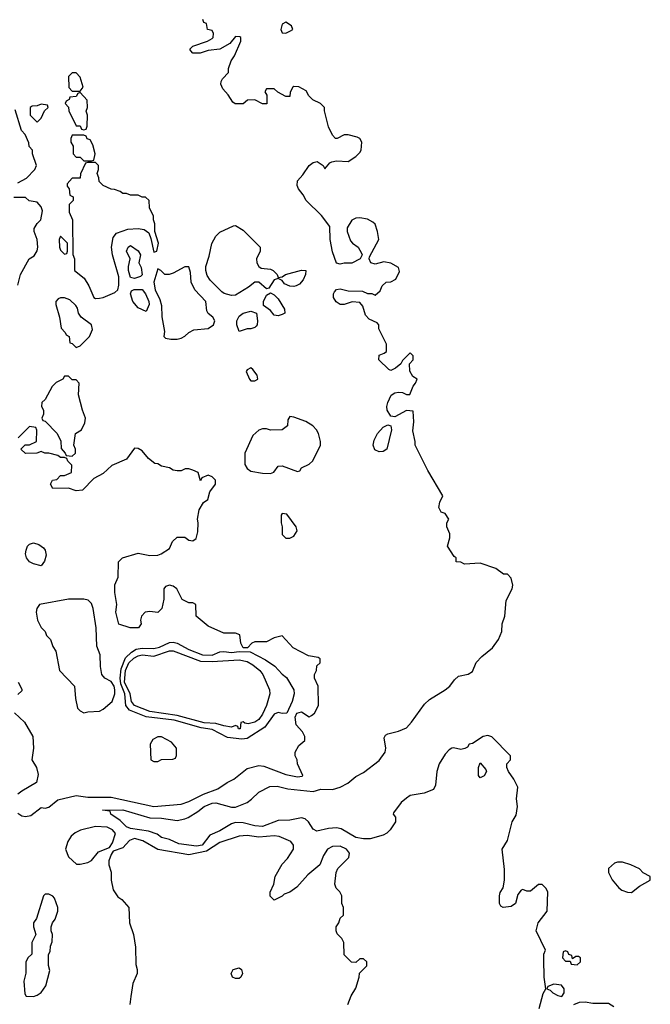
# Model space of a CAD drawing. Header units: inches. Extents: x 2792272 to 2951639, y 860504 to 1033803.
# Tile 19 of 209: x 2930719 to 2933966, y 892631 to 897701. Entities that reach past the tile are written whole.
import ezdxf

# ---------------------------------------------------------------- set-up
doc = ezdxf.new("R2010")
doc.units = ezdxf.units.IN
doc.header["$MEASUREMENT"] = 0
doc.layers.add('C9839', color=7, linetype='Continuous')

msp = doc.modelspace()

# ---------------------------------------------------------------- linework, layer by layer
at = {"layer": 'C9839', "color": 4}
for points, elevation in [([(2933394, 892610), (2933413.6, 892686.4), (2933428, 892710), (2933419, 892770), (2933418, 892862), (2933418, 892890), (2933426, 892910), (2933378, 893010), (2933388.7, 893050), (2933435.3, 893110), (2933438, 893210), (2933428.9, 893228.9), (2933410, 893248), (2933390, 893248.7), (2933350, 893214), (2933330, 893214), (2933310, 893222), (2933301, 893219), (2933283.5, 893196.5), (2933271.3, 893150), (2933250, 893135.3), (2933208.9, 893128.9), (2933196.4, 893136.4), (2933189, 893150), (2933189, 893190), (2933193.6, 893206.4), (2933209.1, 893230.9), (2933215.1, 893270), (2933215.5, 893324.5), (2933204, 893430), (2933230, 893474), (2933255.3, 893570), (2933274.6, 893605.4), (2933282, 893650), (2933278, 893690), (2933284, 893750), (2933264, 893790), (2933235.3, 893830), (2933228, 893850), (2933228, 893870), (2933246, 893890), (2933246, 893910), (2933150, 894009.2), (2933130, 894015.1), (2933104.7, 894010), (2933050, 893974), (2933034, 893970), (2933024.7, 893955.3), (2933011.3, 893948.7), (2932990, 893944), (2932952.5, 893952.5), (2932944.7, 893950), (2932930, 893941.2), (2932910, 893919.3), (2932879.1, 893870), (2932867.7, 893830), (2932861, 893759), (2932850, 893738), (2932801.4, 893718.6), (2932730, 893706), (2932710, 893692.7), (2932684, 893670), (2932643.6, 893616.4), (2932642, 893610), (2932654, 893594), (2932654.8, 893570), (2932627.3, 893530), (2932610, 893512.7), (2932590, 893502), (2932523.3, 893483.3), (2932490, 893482.4), (2932449.7, 893489.7), (2932374.9, 893534.9), (2932350, 893539.6), (2932310, 893536.9), (2932250, 893522.9), (2932230, 893532.7), (2932207, 893570), (2932190, 893587), (2932170, 893591.6), (2932110, 893579.5), (2932050, 893578.4), (2931970, 893546), (2931930, 893549.7), (2931870, 893566), (2931830, 893567.6), (2931810, 893560.7), (2931750, 893523.6), (2931698, 893502), (2931659.1, 893450), (2931630, 893444.7), (2931538, 893458), (2931490, 893479), (2931450, 893489.4), (2931426.8, 893506.8), (2931383.3, 893523.3), (2931290, 893536.2), (2931270, 893545.1), (2931237.2, 893577.2), (2931188, 893610), (2931186, 893626), (2931146, 893630), (2931250, 893632.9), (2931390, 893591.8), (2931450, 893590.3), (2931530, 893578.4), (2931570, 893586), (2931586.5, 893593.5), (2931636.9, 893623.1), (2931670, 893650.4), (2931710, 893666.7), (2931730, 893668.4), (2931810, 893646.8), (2931830, 893646.8), (2931890, 893670.7), (2931913.3, 893686.7), (2931950, 893724), (2932008, 893752), (2932045.8, 893754.2), (2932100.3, 893740.3), (2932230, 893727.2), (2932270, 893738.4), (2932330, 893737.6), (2932369, 893750), (2932409, 893770), (2932450, 893804), (2932490, 893824), (2932570, 893887.3), (2932600.7, 893930), (2932605.1, 893950), (2932596.4, 894003.6), (2932603.1, 894016.9), (2932615.3, 894024.7), (2932670, 894037.3), (2932710, 894055.5), (2932736.2, 894083.8), (2932804.1, 894175.9), (2932830, 894200.5), (2932909.2, 894250), (2932933.2, 894270), (2932957.2, 894302.8), (2932979, 894321), (2933029, 894331), (2933050, 894344.7), (2933069, 894391), (2933098, 894422), (2933152.9, 894467.1), (2933184, 894510), (2933202, 894550), (2933204, 894590), (2933217.2, 894630), (2933224, 894710), (2933254, 894770), (2933259, 894790), (2933250, 894826), (2933230, 894846), (2933210, 894846), (2933170, 894875.3), (2933090, 894902), (2933010, 894898), (2932990, 894908), (2932966, 894910), (2932966, 894930), (2932956.4, 894936.4), (2932922, 894990), (2932933.6, 895033.6), (2932934, 895054), (2932918, 895090), (2932918, 895110), (2932928, 895130), (2932910, 895158), (2932890, 895166), (2932878, 895190), (2932883.1, 895216.9), (2932898, 895250), (2932820.2, 895380.2), (2932755.3, 895510), (2932755.3, 895530), (2932744, 895584), (2932748.7, 895630), (2932746, 895686), (2932710, 895688.7), (2932650, 895656), (2932630, 895659), (2932612, 895690), (2932609.5, 895710), (2932614, 895730), (2932631.8, 895768.2), (2932650, 895780.7), (2932670, 895784), (2932690, 895781), (2932710, 895771.3), (2932728, 895772), (2932745.2, 895814.8), (2932758, 895830), (2932766, 895850), (2932743.1, 895863.1), (2932728.4, 895891.6), (2932726, 895930), (2932746, 895950), (2932746, 895970), (2932730, 895986), (2932690, 895946), (2932682, 895930), (2932653.7, 895906.3), (2932630, 895895.3), (2932620.2, 895900.2), (2932568.7, 895950), (2932570, 895974), (2932596.4, 895983.6), (2932607.3, 895992.7), (2932608, 896030), (2932568, 896110), (2932568, 896130), (2932560.4, 896140.4), (2932519, 896159), (2932499.3, 896179.3), (2932486.8, 896226.8), (2932470, 896245.2), (2932430.7, 896249.3), (2932390, 896234), (2932370, 896235.3), (2932348.9, 896248.9), (2932335.3, 896270), (2932335.3, 896290), (2932340.2, 896299.8), (2932350, 896311.3), (2932370, 896316), (2932410, 896304.7), (2932483.6, 896303.6), (2932510, 896292), (2932531.6, 896291.6), (2932550, 896282), (2932574.6, 896305.4), (2932586, 896330), (2932606, 896350), (2932630, 896352), (2932655.3, 896364.7), (2932674.6, 896405.4), (2932670, 896426), (2932630, 896448), (2932594.6, 896454.6), (2932550, 896442), (2932528, 896450), (2932518, 896470), (2932520.4, 896479.6), (2932568, 896570), (2932562, 896610), (2932548.9, 896648.9), (2932538, 896658), (2932510, 896674), (2932470, 896681.2), (2932450, 896679), (2932430, 896668.7), (2932404.7, 896630), (2932404.7, 896610), (2932422, 896562), (2932432, 896550), (2932462, 896530), (2932479.6, 896499.6), (2932482, 896490), (2932472, 896470), (2932430, 896448), (2932390, 896448), (2932370, 896442), (2932350, 896448), (2932330, 896506), (2932317.2, 896570), (2932316.4, 896636.4), (2932272.9, 896692.9), (2932194, 896770), (2932179.5, 896799.5), (2932154, 896830), (2932147.2, 896847.2), (2932150, 896871.3), (2932178, 896902), (2932209, 896950), (2932230, 896966), (2932250.7, 896970.7), (2932282, 896950), (2932290, 896934), (2932315.3, 896964.7), (2932326, 896970), (2932350, 896974.8), (2932410, 896971), (2932450, 896996), (2932470, 897018), (2932477.2, 897030), (2932481.2, 897070), (2932470, 897088.7), (2932456.5, 897096.5), (2932410, 897108), (2932390, 897108), (2932354, 897090), (2932346, 897090), (2932330, 897106), (2932309.4, 897149.4), (2932288.7, 897231.3), (2932288, 897250), (2932268, 897270), (2932229.3, 897289.3), (2932208, 897310), (2932194.6, 897334.6), (2932156.4, 897356.4), (2932130, 897358), (2932125.4, 897354.6), (2932112.7, 897327.3), (2932110, 897306), (2932090, 897306), (2932048.4, 897328.4), (2932030, 897346), (2931990, 897346), (2931982, 897330), (2931992, 897312), (2931992, 897268), (2931970, 897268.7), (2931930, 897288), (2931892.7, 897287.3), (2931870, 897268), (2931828, 897268), (2931816.4, 897276.4), (2931793.6, 897313.6), (2931764.7, 897344.7), (2931755.3, 897370), (2931756.4, 897383.6), (2931763.1, 897396.9), (2931795.3, 897430), (2931795.3, 897450), (2931808.7, 897490), (2931824.7, 897515.3), (2931858, 897590), (2931858, 897610), (2931853.6, 897613.6), (2931830, 897615.3), (2931802, 897578), (2931750, 897549.2), (2931690, 897542), (2931649.1, 897529.1), (2931610, 897528.7), (2931600.2, 897540.2), (2931595.3, 897550), (2931610, 897564.7), (2931686, 897590), (2931710, 897604.7), (2931715.3, 897610), (2931718, 897630), (2931710, 897646), (2931686, 897650), (2931682, 897682), (2931667.3, 897687.3), (2931662, 897702)], 4), ([(2930710, 896862), (2930754.6, 896885.4), (2930798, 896930), (2930806, 896950), (2930786, 897010), (2930786, 897030), (2930768.4, 897048.4), (2930767.3, 897067.3), (2930748, 897110), (2930728, 897130), (2930696.4, 897236.4)], 8), ([(2930710, 896334), (2930724, 896390), (2930768, 896470), (2930794.6, 896485.4), (2930809.1, 896510.9), (2930812.7, 896530), (2930809, 896570), (2930794, 896610), (2930794.6, 896625.4), (2930810, 896652), (2930828.9, 896671.1), (2930836.5, 896716.5), (2930830, 896738), (2930810, 896762), (2930768.4, 896768.4), (2930750, 896786), (2930690, 896786)], 8), ([(2930710, 893616), (2930730, 893601), (2930750, 893598.8), (2930777, 893603), (2930830, 893644.7), (2930850, 893641), (2930870, 893646.8), (2930916.6, 893683.4), (2931010, 893706), (2931070, 893697.8), (2931190, 893697), (2931410, 893650.4), (2931550, 893661.6), (2931590, 893675.5), (2931666, 893714), (2931740.1, 893739.9), (2931786.8, 893773.2), (2931822, 893790), (2931890, 893844.7), (2931950, 893861), (2931976.8, 893856.8), (2932090, 893814.8), (2932150, 893802.8), (2932173.6, 893806.4), (2932178, 893810), (2932148.9, 893868.9), (2932148, 893890), (2932138, 893910), (2932138, 893930), (2932156.4, 893963.6), (2932188, 893990), (2932188, 894010), (2932174.6, 894034.6), (2932142, 894070), (2932138, 894110), (2932146, 894130), (2932170, 894138), (2932210, 894112), (2932222, 894118), (2932238, 894130), (2932258, 894170), (2932255.3, 894270), (2932238, 894310), (2932238, 894330), (2932248, 894350), (2932250, 894374), (2932266, 894390), (2932266, 894410), (2932256.4, 894416.4), (2932205.6, 894425.6), (2932126.6, 894466.6), (2932070, 894528), (2932030, 894518), (2931990, 894498), (2931930, 894498), (2931914, 894490), (2931892.7, 894467.3), (2931870, 894466), (2931858, 894490), (2931853.2, 894533.2), (2931830, 894542), (2931770, 894542), (2931690, 894579), (2931628.7, 894630), (2931626, 894690), (2931610, 894698), (2931590, 894698), (2931556.4, 894716.4), (2931528.7, 894770), (2931510, 894784), (2931490, 894789), (2931470, 894782), (2931461, 894770), (2931462, 894718), (2931450.9, 894669.1), (2931430, 894648), (2931390, 894653.2), (2931364.7, 894650), (2931346, 894630), (2931341, 894610), (2931344.7, 894590), (2931330.9, 894569.1), (2931288.9, 894568.9), (2931230, 894588.7), (2931214, 894650), (2931219, 894690), (2931209.1, 894750.9), (2931209.1, 894790.9), (2931226, 894830), (2931228, 894910), (2931249.3, 894930.7), (2931330, 894954.8), (2931390, 894942), (2931430, 894944), (2931448, 894950), (2931490, 894978), (2931506.3, 895013.7), (2931530, 895036), (2931570, 895036), (2931590, 895022), (2931610, 895018), (2931628, 895030), (2931636.5, 895063.5), (2931639, 895110), (2931635.3, 895130), (2931643.1, 895176.9), (2931665.2, 895214.8), (2931688, 895230), (2931698, 895270), (2931728, 895310), (2931728, 895330), (2931710, 895348), (2931690, 895355.3), (2931658, 895342), (2931650, 895326), (2931638, 895370), (2931610, 895382), (2931590, 895388.7), (2931571.6, 895388.4), (2931550, 895378), (2931530, 895378), (2931510, 895382), (2931490, 895394), (2931450, 895402), (2931430, 895414), (2931415.3, 895415.3), (2931382, 895442), (2931350, 895482), (2931330, 895494), (2931310, 895495.3), (2931270, 895438), (2931194.4, 895405.6), (2931150, 895364), (2931101.4, 895338.6), (2931042, 895278), (2931010, 895275.3), (2930970, 895288.7), (2930890, 895288), (2930878, 895310), (2930888, 895330), (2930910, 895334), (2930930, 895354), (2930950, 895354), (2930986, 895370), (2930987.3, 895407.3), (2930967.3, 895427.3), (2930962, 895442), (2930950, 895446), (2930930, 895446), (2930916.4, 895456.4), (2930870, 895468.7), (2930848.9, 895468.9), (2930830, 895478), (2930808.4, 895468.4), (2930750, 895468), (2930726, 895490), (2930748.4, 895511.6), (2930770, 895512), (2930806, 895530), (2930807.3, 895587.3), (2930802, 895602), (2930770, 895606), (2930711.6, 895548.4)], 8), ([(2930712, 894290), (2930730, 894254), (2930730, 894246), (2930710, 894226)], 8), ([(2930692.7, 894132.7), (2930743.6, 894083.6), (2930786.8, 894010), (2930790.8, 893950), (2930782, 893890), (2930806.8, 893850), (2930815.2, 893815.2), (2930806, 893774), (2930730, 893729.2), (2930710, 893713.2)], 8), ([(2932408.7, 892630), (2932425.6, 892674.4), (2932450, 892714), (2932468, 892770), (2932468.4, 892791.6), (2932506, 892830), (2932506, 892850), (2932490, 892866), (2932470, 892866), (2932450, 892846), (2932428.4, 892848.4), (2932390, 892886), (2932388, 892950), (2932378, 892970), (2932354.6, 892994.6), (2932348, 893010), (2932348.7, 893030), (2932362, 893050), (2932370, 893074), (2932386, 893090), (2932386, 893130), (2932378, 893150), (2932378, 893190), (2932368, 893210), (2932349.1, 893229.1), (2932342, 893250), (2932348, 893310), (2932358, 893330), (2932413.6, 893386.4), (2932418, 893410), (2932402, 893430), (2932370, 893445.2), (2932330, 893444), (2932304.7, 893430), (2932283.5, 893396.5), (2932264.7, 893350), (2932202.5, 893297.5), (2932146.4, 893233.6), (2932110, 893208.7), (2932081, 893199), (2932070, 893188), (2932030, 893168), (2932008.4, 893188.4), (2932008.4, 893208.4), (2932028, 893250), (2932035.3, 893290), (2932070, 893352), (2932098.6, 893381.4), (2932129, 893430), (2932129, 893450), (2932115.3, 893470), (2932055.6, 893495.6), (2932030, 893498), (2931950, 893491.2), (2931890, 893499.7), (2931850, 893497.6), (2931750, 893464), (2931680.9, 893419.1), (2931590, 893400.8), (2931430, 893428.3), (2931352.9, 893472.9), (2931310, 893485.3), (2931284.9, 893475.1), (2931250, 893436.9), (2931200.9, 893419.1), (2931190, 893402), (2931179.1, 893370), (2931178, 893350), (2931190.7, 893310.7), (2931190.9, 893270.9), (2931201.4, 893221.4), (2931224.9, 893184.9), (2931244.7, 893170), (2931281, 893130), (2931284.7, 893050), (2931306, 892990), (2931315.3, 892924.7), (2931316.9, 892836.9), (2931324.7, 892810), (2931324.7, 892790), (2931302.5, 892737.5), (2931290.9, 892670.9), (2931286.8, 892630)], 8), ([(2933778.6, 892618.6), (2933750, 892635.3), (2933670, 892635.3), (2933630, 892642), (2933599.6, 892640.4), (2933570, 892628.7)], 4)]:
    msp.add_lwpolyline(points, dxfattribs=dict(at, elevation=elevation))
for points, elevation in [([(2932090, 897688.7), (2932070, 897678), (2932064.7, 897650), (2932070, 897634), (2932090, 897632), (2932110, 897642), (2932126, 897650), (2932118, 897670)], 4), ([(2931010, 897428), (2930990, 897428), (2930971.6, 897408.4), (2930972.7, 897352.7), (2930990, 897334), (2931030, 897334), (2931046, 897354), (2931030, 897406)], 8), ([(2931030, 897326), (2931018, 897322), (2931010, 897306), (2930978, 897302), (2930974, 897290), (2930958, 897282), (2930954, 897270), (2930971.6, 897251.6), (2930972.7, 897232.7), (2931010, 897154), (2931030, 897154), (2931038, 897138), (2931050, 897134), (2931062, 897138), (2931067.3, 897152.7), (2931068.7, 897210), (2931062, 897230), (2931068.7, 897250), (2931067.3, 897287.3)], 8), ([(2930830, 897266), (2930810, 897258), (2930783.6, 897256.4), (2930774, 897250), (2930774, 897210), (2930810, 897174), (2930830, 897194), (2930848, 897232), (2930866, 897250), (2930862, 897262)], 8), ([(2931050, 897106), (2930990, 897106), (2930982, 897090), (2930982, 897070), (2930994, 897050), (2930994, 897010), (2931010, 896994), (2931030, 896994), (2931050, 896974), (2931090, 896974), (2931102, 896978), (2931108, 897010), (2931096.4, 897056.4), (2931082, 897082), (2931067.3, 897087.3), (2931062, 897102)], 8), ([(2931110, 896966), (2931070, 896966), (2931058, 896962), (2931032.7, 896907.3), (2931030, 896886), (2930990, 896886), (2930963.6, 896856.4), (2930963.6, 896843.6), (2930974, 896830), (2930978, 896798), (2930994, 896790), (2930994, 896770), (2930974, 896750), (2930974, 896710), (2930991.3, 896670), (2930992.7, 896492.7), (2931002, 896470), (2931002, 896410), (2931051, 896370), (2931076, 896330), (2931102, 896270), (2931110, 896266), (2931130, 896266.8), (2931150, 896270.7), (2931210, 896296.4), (2931225.1, 896310), (2931230, 896334), (2931230, 896378), (2931197.6, 896490), (2931191.5, 896530), (2931200.2, 896579.8), (2931218, 896602), (2931276.6, 896623.4), (2931330, 896626.4), (2931360.7, 896620.7), (2931384, 896604), (2931395.3, 896575.3), (2931410, 896504.7), (2931426, 896510), (2931434, 896550), (2931415.3, 896610), (2931415.3, 896650), (2931408, 896670), (2931408, 896690), (2931387.3, 896732.7), (2931386, 896770), (2931367.3, 896787.3), (2931350, 896788), (2931330, 896798), (2931290, 896798), (2931270, 896806), (2931250, 896806), (2931236.4, 896816.4), (2931207.3, 896827.3), (2931190, 896828), (2931150, 896848), (2931128.7, 896868.7), (2931127.3, 896887.3), (2931118, 896910), (2931126, 896930), (2931126, 896950)], 8), ([(2932050, 896374), (2932070, 896378), (2932088, 896390), (2932170, 896412), (2932192, 896410), (2932191, 896390), (2932178.5, 896361.5), (2932159.9, 896340.1), (2932142, 896330), (2932130, 896326.6), (2932109.6, 896329.6), (2932082, 896342), (2932070, 896358), (2932050, 896368.7), (2932030, 896362), (2932002, 896318), (2931990, 896315.3), (2931950, 896349), (2931930, 896349), (2931896.7, 896323.3), (2931830, 896282.7), (2931810, 896280.9), (2931772.1, 896292.1), (2931760.1, 896300.1), (2931700.1, 896360.1), (2931684.2, 896384.2), (2931677, 896410), (2931677, 896430), (2931695.6, 896484.4), (2931709.4, 896549.4), (2931730, 896586.8), (2931750, 896607.7), (2931820.4, 896639.6), (2931830, 896642), (2931870, 896618), (2931958, 896530), (2931958, 896510), (2931938, 896470), (2931941, 896450), (2931950.7, 896430.7), (2931962, 896422), (2932010, 896416.3), (2932024.7, 896410), (2932044.7, 896390)], 4), ([(2930930, 896586), (2930922, 896570), (2930924.7, 896530), (2930930, 896514), (2930950, 896494), (2930962, 896498), (2930966, 896510), (2930966, 896550)], 8), ([(2931310, 896368.7), (2931290, 896374), (2931279.3, 896410), (2931279, 896430), (2931288, 896470), (2931269.2, 896510), (2931278, 896530), (2931290, 896538), (2931330, 896511.3), (2931341, 896490), (2931332, 896450), (2931344.7, 896424.7), (2931350, 896388), (2931341, 896379)], 4), ([(2931570, 896429), (2931510, 896395.3), (2931488.4, 896388.4), (2931466, 896390), (2931446, 896410), (2931430, 896418), (2931410.5, 896349.5), (2931417, 896310), (2931440.5, 896260.5), (2931448.9, 896230), (2931450.4, 896170.4), (2931464.7, 896095.3), (2931462, 896070), (2931470, 896062), (2931496.9, 896056.9), (2931530, 896056), (2931550, 896061), (2931570, 896071.3), (2931590, 896091.3), (2931616.5, 896103.5), (2931690, 896111.3), (2931718, 896130), (2931724, 896150), (2931714, 896170), (2931690, 896189), (2931682.7, 896202.7), (2931677.6, 896250), (2931620.5, 896310), (2931602.9, 896350), (2931599.5, 896399.5), (2931590, 896428)], 8), ([(2931370, 896198), (2931330, 896218), (2931302, 896250), (2931289.4, 896289.4), (2931295.3, 896304.7), (2931308.7, 896311.3), (2931350, 896311.3), (2931366.8, 896290), (2931384, 896250), (2931386, 896234)], 4), ([(2932050, 896177.2), (2932030, 896179), (2932010, 896204), (2931975.3, 896230), (2931974, 896250), (2931990, 896282), (2932010, 896294), (2932030, 896284.7), (2932050, 896264.7), (2932082.8, 896210), (2932084.7, 896190), (2932070, 896182.7)], 4), ([(2930950, 896269), (2930930, 896268.7), (2930916.9, 896263.1), (2930904.7, 896250), (2930905.4, 896234.6), (2930924.7, 896170), (2930932.7, 896112.7), (2930954, 896090), (2930958, 896078), (2930974, 896070), (2930978, 896038), (2930990, 896034), (2931010, 896014), (2931030, 896022), (2931078, 896070), (2931094.6, 896105.4), (2931088.7, 896130), (2931035.3, 896170), (2931022, 896190), (2931016.4, 896216.4), (2931008, 896230), (2930978, 896258)], 8), ([(2931850, 896095.3), (2931838, 896130), (2931838, 896150), (2931850, 896174.8), (2931870, 896190.8), (2931910, 896201), (2931938, 896190), (2931944, 896150), (2931942, 896130), (2931937, 896123), (2931930, 896116), (2931910, 896109.6), (2931890, 896109.5)], 4), ([(2930970, 895866), (2930950, 895866), (2930942, 895850), (2930907.5, 895832.5), (2930887.1, 895812.9), (2930850, 895746), (2930834, 895730), (2930832, 895710), (2930842, 895690), (2930842, 895670), (2930834, 895650), (2930838, 895638), (2930850, 895634), (2930912, 895570), (2930931.1, 895531.1), (2930932.7, 895492.7), (2930954, 895470), (2930958, 895458), (2930990, 895454), (2931006, 895470), (2931006, 895490), (2930998, 895510), (2931006, 895570), (2931038, 895590), (2931054.6, 895625.4), (2931058, 895650), (2931042, 895690), (2931022, 895770), (2931026, 895830), (2931010, 895846), (2930990, 895846)], 8), ([(2931910, 895908), (2931890, 895898), (2931884.7, 895890), (2931902, 895850), (2931910, 895842), (2931930, 895842), (2931946, 895850), (2931942, 895870), (2931920.4, 895900.4)], 8), ([(2932110, 895658), (2932099.6, 895640.4), (2932098, 895610), (2932070.7, 895589.3), (2932010, 895588), (2931990, 895595.3), (2931970, 895595.3), (2931950, 895588), (2931919.6, 895560.4), (2931878, 895470), (2931878, 895410), (2931891.3, 895390), (2931910, 895376), (2931970, 895366), (2932010, 895364.7), (2932028.4, 895371.6), (2932050, 895402), (2932070, 895404.7), (2932150, 895374), (2932162, 895378), (2932170, 895394), (2932210, 895412), (2932228, 895430), (2932268, 895510), (2932268, 895530), (2932258, 895570), (2932248, 895590), (2932228, 895610), (2932192.9, 895632.9), (2932130, 895655.3)], 8), ([(2932570, 895476.2), (2932547, 895487), (2932538.4, 895510), (2932543.8, 895536.2), (2932560.7, 895570), (2932590, 895603), (2932614.4, 895614.4), (2932630.7, 895610.7), (2932633.4, 895590), (2932610, 895489.3), (2932590, 895477)], 4), ([(2932070, 895158), (2932066, 895150), (2932066, 895110), (2932071.3, 895090), (2932071.3, 895050), (2932090, 895031.3), (2932110, 895032), (2932130, 895042), (2932148, 895070), (2932142, 895090), (2932094.6, 895154.6)], 8), ([(2930830, 894888.7), (2930790, 894899), (2930769.5, 894909.5), (2930754, 894930), (2930749.2, 894950), (2930753.2, 894970), (2930759, 894990), (2930770, 895001), (2930790, 895006.8), (2930818, 894998), (2930842, 894982), (2930851.3, 894970), (2930855.3, 894944.7), (2930846.4, 894913.6)], 8), ([(2930970, 894718), (2930822, 894690), (2930807.3, 894670), (2930804.9, 894650), (2930810.7, 894610), (2930830, 894571.3), (2930850, 894551.3), (2930858, 894530), (2930878, 894510), (2930890, 894474), (2930904.7, 894450), (2930924.7, 894350), (2931002, 894270), (2931006.4, 894206.4), (2931016.9, 894156.9), (2931030, 894142), (2931050, 894132), (2931070, 894138), (2931130, 894141), (2931150, 894151.3), (2931195.3, 894190), (2931208.7, 894230), (2931209, 894250), (2931205.2, 894270), (2931190, 894294), (2931158, 894310), (2931142, 894330), (2931135.3, 894370), (2931134, 894430), (2931116, 894476), (2931114, 894570), (2931098, 894670), (2931090, 894695.3), (2931072.1, 894712.1), (2931050, 894717.2)], 12), ([(2931710, 894428.3), (2931750, 894446), (2931770, 894448.2), (2931810, 894443), (2931850, 894448), (2931906, 894446), (2931985.2, 894405.2), (2932033, 894373), (2932070, 894331.3), (2932093.7, 894313.7), (2932131.3, 894250), (2932132, 894230), (2932122, 894190), (2932094, 894130), (2932071.1, 894128.9), (2932050, 894134), (2932030, 894125.2), (2931982.2, 894057.8), (2931890, 893999.2), (2931863.6, 893996.4), (2931790, 894005.6), (2931710, 894046.2), (2931654.2, 894054.2), (2931514.2, 894094.2), (2931370, 894111.6), (2931285.5, 894145.5), (2931266.2, 894170), (2931261.4, 894230), (2931240.8, 894280.8), (2931236.7, 894310), (2931242, 894358), (2931264.4, 894415.6), (2931294.8, 894445.2), (2931319.7, 894460.3), (2931350, 894464.4), (2931410, 894462.6), (2931439.3, 894470), (2931490, 894493.7), (2931510, 894495.3), (2931530.3, 894490.3), (2931590, 894457.4), (2931661, 894430)], 8), ([(2931710, 894396.1), (2931850, 894405.7), (2931890, 894395.8), (2931919.7, 894379.7), (2931956.5, 894350), (2931970.5, 894330), (2932004.9, 894250), (2932007.7, 894230), (2931990, 894169.3), (2931970, 894126), (2931950, 894097), (2931930, 894083.6), (2931895.3, 894075.3), (2931878, 894078), (2931870, 894086), (2931858, 894082), (2931854, 894050), (2931850, 894049.6), (2931846, 894050), (2931842, 894062), (2931830, 894066), (2931810, 894059), (2931770, 894064.4), (2931730, 894076.5), (2931670, 894080.2), (2931530, 894117.5), (2931390, 894139.4), (2931310, 894169.8), (2931295, 894190), (2931287.5, 894230), (2931259.9, 894290), (2931263.8, 894350), (2931281.7, 894390), (2931306.7, 894413.3), (2931330, 894425.5), (2931350, 894430.1), (2931410, 894423.8), (2931490, 894452.1), (2931510, 894452.1), (2931650, 894398.3)], 4), ([(2931450, 894008), (2931430, 894008), (2931404.7, 893995.3), (2931392, 893970), (2931394, 893890), (2931410, 893882), (2931430, 893882), (2931450, 893892), (2931507.3, 893892.7), (2931522, 893898), (2931527.3, 893912.7), (2931526, 893950), (2931500.4, 893980.4)], 12), ([(2933090, 893798), (2933082, 893810), (2933082, 893850), (2933090, 893874), (2933119.6, 893839.6), (2933122, 893830), (2933110, 893808)], 4), ([(2931110, 893546), (2931032.1, 893527.9), (2931005.5, 893514.5), (2930983.7, 893496.3), (2930967.3, 893470), (2930956, 893430), (2930971.1, 893391.1), (2931012.7, 893352.7), (2931030, 893352), (2931070, 893361), (2931090, 893370.8), (2931124.5, 893415.5), (2931182, 893438), (2931196.6, 893463.4), (2931213, 893510), (2931198, 893530), (2931170, 893543)], 8), ([(2933823.1, 893363.1), (2933796.9, 893363.1), (2933782, 893358), (2933751.3, 893330), (2933751.3, 893310), (2933770, 893272), (2933804.7, 893230), (2933819.1, 893219.1), (2933848.1, 893208.1), (2933870, 893206.8), (2933910, 893238.8), (2933966, 893270), (2933966, 893290), (2933930, 893308), (2933910, 893328.7), (2933866, 893350)], 4), ([(2930870, 893198), (2930850, 893198), (2930842, 893190), (2930806.4, 893073.6), (2930791.3, 893050), (2930791.3, 893030), (2930802, 892990), (2930782, 892950), (2930782, 892890), (2930762, 892870), (2930751.6, 892848.4), (2930751.1, 892791.1), (2930741, 892750), (2930745.4, 892685.4), (2930752.7, 892672.7), (2930790, 892671.3), (2930810, 892678), (2930830, 892692), (2930853.2, 892726.8), (2930874.6, 892805.4), (2930868.4, 892831.6), (2930868.4, 892888.4), (2930876.4, 892903.6), (2930878, 892930), (2930887.3, 892952.7), (2930888.7, 892990), (2930882, 893010), (2930882, 893030), (2930888, 893050), (2930902, 893070), (2930915.3, 893110), (2930915.3, 893130), (2930898, 893178), (2930890, 893188)], 8), ([(2933530, 892906), (2933518, 892902), (2933514, 892870), (2933530, 892854), (2933554, 892854), (2933558, 892838), (2933590, 892834), (2933606, 892850), (2933606, 892870), (2933596.4, 892876.4), (2933582, 892878), (2933566, 892866), (2933562, 892882), (2933547.3, 892887.3), (2933542, 892902)], 4), ([(2931830, 892763.7), (2931815.3, 892770), (2931808.7, 892790), (2931818, 892810), (2931850, 892818.8), (2931861, 892810), (2931866.8, 892790), (2931857.3, 892770), (2931850, 892764.5)], 8), ([(2933470, 892734), (2933438, 892722), (2933434, 892710), (2933450, 892704.7), (2933464.7, 892690), (2933490, 892676), (2933510, 892672), (2933522, 892690), (2933522, 892710), (2933508.9, 892728.9)], 4)]:
    msp.add_lwpolyline(points, close=True, dxfattribs=dict(at, elevation=elevation))

doc.saveas('drawing.dxf')
